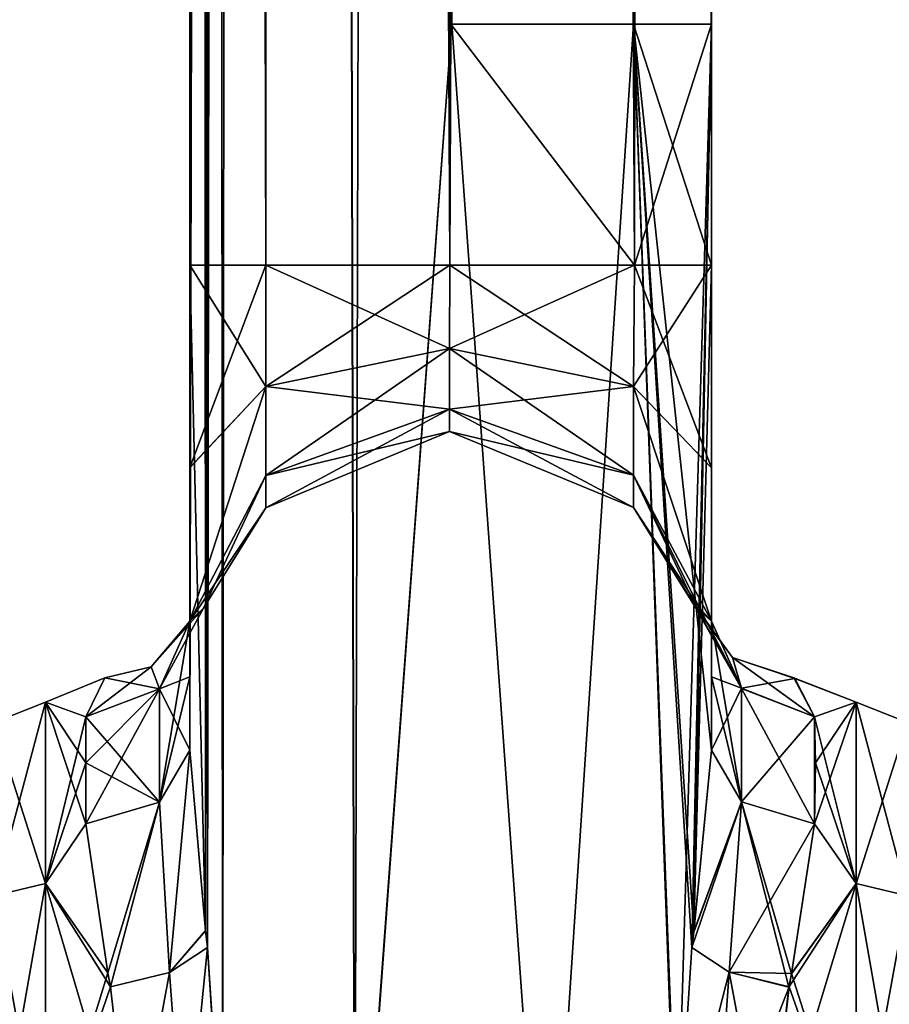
# Model space of a CAD drawing. Extents: x -23 to 1160, y -1999 to -1.
# Tile 20 of 254: x 48 to 90, y -1964 to -1916. Entities that reach past the tile are written whole.
import ezdxf

# ---------------------------------------------------------------- set-up
doc = ezdxf.new("R2010")
doc.units = 0
doc.header["$LTSCALE"] = 90.350045
for name, color, linetype in [('12', 7, 'CONTINUOUS'), ('17', 7, 'CONTINUOUS'), ('18', 7, 'CONTINUOUS'), ('23', 7, 'CONTINUOUS'), ('24', 7, 'CONTINUOUS'), ('27', 7, 'CONTINUOUS'), ('30', 7, 'CONTINUOUS'), ('31', 7, 'CONTINUOUS'), ('35', 7, 'CONTINUOUS'), ('37', 7, 'CONTINUOUS'), ('59', 7, 'CONTINUOUS'), ('60', 7, 'CONTINUOUS'), ('61', 7, 'CONTINUOUS'), ('62', 7, 'CONTINUOUS'), ('63', 7, 'CONTINUOUS'), ('71', 7, 'CONTINUOUS'), ('72', 7, 'CONTINUOUS'), ('73', 7, 'CONTINUOUS'), ('74', 7, 'CONTINUOUS'), ('75', 7, 'CONTINUOUS'), ('8', 7, 'CONTINUOUS')]:
    doc.layers.add(name, color=color, linetype=linetype)

msp = doc.modelspace()

# ---------------------------------------------------------------- linework, layer by layer
at = {"layer": '12', "linetype": 'CONTINUOUS'}
for points in [[(69.05, -83.45, 66), (77.795, -1916.55, 62.333), (73.669, -20, 65.115), (69.05, -83.45, 66)], [(73.669, -20, 65.115), (77.795, -1916.55, 62.333), (79.976, -28, 59.571), (73.669, -20, 65.115)], [(77.795, -1916.55, 62.333), (81.55, -1916.55, 53.5), (79.976, -28, 59.571), (77.795, -1916.55, 62.333)], [(79.976, -28, 59.571), (81.55, -1916.55, 53.5), (80.706, -39.011, 58.015), (79.976, -28, 59.571)], [(80.706, -39.011, 58.015), (81.55, -1916.55, 53.5), (80.793, -39.785, 57.784), (80.706, -39.011, 58.015)], [(81.55, -1916.55, 53.5), (81.55, -71.85, 53.5), (80.793, -39.785, 57.784), (81.55, -1916.55, 53.5)], [(69, -1916.55, 41), (69.05, -71.85, 41), (77.839, -1928.15, 44.612), (69, -1916.55, 41)], [(69.05, -71.85, 41), (77.903, -71.85, 44.675), (77.839, -1928.15, 44.612), (69.05, -71.85, 41)], [(81.55, -71.85, 53.5), (81.55, -1916.55, 53.5), (77.839, -1928.15, 44.612), (81.55, -71.85, 53.5)], [(77.903, -71.85, 44.675), (81.55, -71.85, 53.5), (77.839, -1928.15, 44.612), (77.903, -71.85, 44.675)], [(69.05, -1916.55, 66), (77.795, -1916.55, 62.333), (69.05, -83.45, 66), (69.05, -1916.55, 66)], [(68.95, -1928.15, 41), (69, -1916.55, 41), (77.839, -1928.15, 44.612), (68.95, -1928.15, 41)], [(81.55, -1916.55, 53.5), (81.55, -1928.15, 53.5), (77.839, -1928.15, 44.612), (81.55, -1916.55, 53.5)]]:
    msp.add_3dface(points, dxfattribs=at)
at = {"layer": '17', "linetype": 'CONTINUOUS'}
for points in [[(60.097, -1928.15, 44.675), (56.45, -1928.15, 53.5), (60.161, -71.85, 44.612), (60.097, -1928.15, 44.675)], [(60.161, -71.85, 44.612), (56.45, -1928.15, 53.5), (56.55, -83.45, 53.5), (60.161, -71.85, 44.612)], [(68.95, -1928.15, 41), (60.097, -1928.15, 44.675), (60.161, -71.85, 44.612), (68.95, -1928.15, 41)], [(69.05, -71.85, 41), (68.95, -1928.15, 41), (60.161, -71.85, 44.612), (69.05, -71.85, 41)], [(69, -1916.55, 41), (68.95, -1928.15, 41), (69.05, -71.85, 41), (69, -1916.55, 41)], [(56.55, -83.45, 53.5), (56.45, -1928.15, 53.5), (57.202, -1960.168, 57.769), (56.55, -83.45, 53.5)], [(57.292, -1960.973, 58.011), (58.024, -1972, 59.571), (56.55, -83.45, 53.5), (57.292, -1960.973, 58.011)], [(56.55, -83.45, 53.5), (58.024, -1972, 59.571), (60.162, -83.45, 62.29), (56.55, -83.45, 53.5)], [(57.202, -1960.168, 57.769), (57.292, -1960.973, 58.011), (56.55, -83.45, 53.5), (57.202, -1960.168, 57.769)], [(58.024, -1972, 59.571), (64.377, -1980, 65.133), (60.162, -83.45, 62.29), (58.024, -1972, 59.571)], [(64.377, -1980, 65.133), (69.05, -1916.55, 66), (60.162, -83.45, 62.29), (64.377, -1980, 65.133)], [(60.162, -83.45, 62.29), (69.05, -1916.55, 66), (69.05, -83.45, 66), (60.162, -83.45, 62.29)], [(73.62, -1980, 65.095), (69.05, -1916.55, 66), (64.377, -1980, 65.133), (73.62, -1980, 65.095)], [(77.795, -1916.55, 62.333), (69.05, -1916.55, 66), (73.62, -1980, 65.095), (77.795, -1916.55, 62.333)], [(79.979, -1975.891, 59.384), (77.795, -1916.55, 62.333), (73.62, -1980, 65.095), (79.979, -1975.891, 59.384)], [(81.55, -1951.488, 53.501), (81.55, -1928.15, 53.5), (77.795, -1916.55, 62.333), (81.55, -1951.488, 53.501)], [(81.55, -1951.488, 53.501), (77.795, -1916.55, 62.333), (80.69, -1960.237, 57.791), (81.55, -1951.488, 53.501)], [(77.795, -1916.55, 62.333), (81.55, -1928.15, 53.5), (81.55, -1916.55, 53.5), (77.795, -1916.55, 62.333)], [(80.69, -1960.237, 57.791), (77.795, -1916.55, 62.333), (80.606, -1960.986, 58.015), (80.69, -1960.237, 57.791)], [(80.606, -1960.986, 58.015), (77.795, -1916.55, 62.333), (79.876, -1972, 59.571), (80.606, -1960.986, 58.015)], [(79.876, -1972, 59.571), (77.795, -1916.55, 62.333), (79.979, -1975.891, 59.384), (79.876, -1972, 59.571)], [(56.45, -1951.49, 53.502), (57.202, -1960.168, 57.769), (56.45, -1928.15, 53.5), (56.45, -1951.49, 53.502)]]:
    msp.add_3dface(points, dxfattribs=at)
at = {"layer": '18', "linetype": 'CONTINUOUS'}
for points in [[(60.097, -1928.15, 21.325), (56.45, -71.85, 12.5), (56.55, -83.45, 12.5), (60.097, -1928.15, 21.325)], [(56.45, -71.85, 12.5), (60.097, -1928.15, 21.325), (60.161, -71.85, 21.388), (56.45, -71.85, 12.5)], [(60.097, -1928.15, 21.325), (68.95, -1928.15, 25), (60.161, -71.85, 21.388), (60.097, -1928.15, 21.325)], [(68.95, -1928.15, 25), (69, -1916.55, 25), (60.161, -71.85, 21.388), (68.95, -1928.15, 25)], [(60.161, -71.85, 21.388), (69, -1916.55, 25), (69.05, -71.85, 25), (60.161, -71.85, 21.388)], [(56.45, -1951.488, 12.5), (56.45, -1928.15, 12.5), (60.161, -83.45, 3.712), (56.45, -1951.488, 12.5)], [(57.202, -1960.174, 8.229), (56.45, -1951.488, 12.5), (60.161, -83.45, 3.712), (57.202, -1960.174, 8.229)], [(56.45, -1928.15, 12.5), (60.097, -1928.15, 21.325), (56.55, -83.45, 12.5), (56.45, -1928.15, 12.5)], [(60.161, -83.45, 3.712), (56.45, -1928.15, 12.5), (56.55, -83.45, 12.5), (60.161, -83.45, 3.712)], [(57.293, -1960.98, 7.988), (57.202, -1960.174, 8.229), (60.161, -83.45, 3.712), (57.293, -1960.98, 7.988)], [(58.024, -1972, 6.429), (57.293, -1960.98, 7.988), (60.161, -83.45, 3.712), (58.024, -1972, 6.429)], [(64.387, -1980, 0.862), (58.024, -1972, 6.429), (60.161, -83.45, 3.712), (64.387, -1980, 0.862)], [(69.05, -83.45), (64.387, -1980, 0.862), (60.161, -83.45, 3.712), (69.05, -83.45)], [(69.05, -1916.55), (64.387, -1980, 0.862), (69.05, -83.45), (69.05, -1916.55)], [(73.621, -1980, 0.905), (64.387, -1980, 0.862), (69.05, -1916.55), (73.621, -1980, 0.905)], [(77.795, -1916.55, 3.667), (73.621, -1980, 0.905), (69.05, -1916.55), (77.795, -1916.55, 3.667)], [(79.876, -1972, 6.429), (73.621, -1980, 0.905), (77.795, -1916.55, 3.667), (79.876, -1972, 6.429)], [(81.55, -1916.55, 12.5), (79.876, -1972, 6.429), (77.795, -1916.55, 3.667), (81.55, -1916.55, 12.5)], [(80.607, -1960.976, 7.987), (79.876, -1972, 6.429), (81.55, -1916.55, 12.5), (80.607, -1960.976, 7.987)], [(80.694, -1960.207, 8.218), (80.607, -1960.976, 7.987), (81.55, -1916.55, 12.5), (80.694, -1960.207, 8.218)], [(81.55, -1916.55, 12.5), (81.55, -1928.15, 12.5), (80.694, -1960.207, 8.218), (81.55, -1916.55, 12.5)], [(81.55, -1951.489, 12.499), (80.694, -1960.207, 8.218), (81.55, -1928.15, 12.5), (81.55, -1951.489, 12.499)]]:
    msp.add_3dface(points, dxfattribs=at)
at = {"layer": '23', "linetype": 'CONTINUOUS'}
for points in [[(81.55, -1937.893, 14.963), (81.55, -1951.489, 12.499), (81.55, -1928.15, 12.5), (81.55, -1937.893, 14.963)], [(81.55, -1951.488, 53.501), (81.55, -1947.952, 49.208), (81.55, -1928.15, 53.5), (81.55, -1951.488, 53.501)], [(81.55, -1928.15, 53.5), (81.55, -1947.952, 49.208), (81.55, -1937.898, 51.034), (81.55, -1928.15, 53.5)], [(81.55, -1947.962, 16.778), (81.55, -1951.489, 12.499), (81.55, -1937.893, 14.963), (81.55, -1947.962, 16.778)], [(81.55, -1945.277, 21.735), (81.55, -1947.962, 16.778), (81.55, -1937.893, 14.963), (81.55, -1945.277, 21.735)], [(81.55, -1947.952, 49.208), (81.55, -1945.277, 44.265), (81.55, -1937.898, 51.034), (81.55, -1947.952, 49.208)]]:
    msp.add_3dface(points, dxfattribs=at)
at = {"layer": '24', "linetype": 'CONTINUOUS'}
for points in [[(56.45, -1937.897, 51.035), (56.45, -1951.49, 53.502), (56.45, -1928.15, 53.5), (56.45, -1937.897, 51.035)], [(56.45, -1951.488, 12.5), (56.45, -1947.954, 16.79), (56.45, -1928.15, 12.5), (56.45, -1951.488, 12.5)], [(56.45, -1928.15, 12.5), (56.45, -1947.954, 16.79), (56.45, -1937.887, 14.96), (56.45, -1928.15, 12.5)], [(56.45, -1947.954, 16.79), (56.45, -1945.277, 21.735), (56.45, -1937.887, 14.96), (56.45, -1947.954, 16.79)], [(56.45, -1947.96, 49.22), (56.45, -1951.49, 53.502), (56.45, -1937.897, 51.035), (56.45, -1947.96, 49.22)], [(56.45, -1945.277, 44.265), (56.45, -1947.96, 49.22), (56.45, -1937.897, 51.035), (56.45, -1945.277, 44.265)]]:
    msp.add_3dface(points, dxfattribs=at)
at = {"layer": '27', "linetype": 'CONTINUOUS'}
for points in [[(88.5, -1949.172, 40.407), (88.5, -1949.171, 25.594), (85.515, -1948.002, 32.713), (88.5, -1949.172, 40.407)], [(85.515, -1948.002, 32.713), (88.5, -1949.171, 25.594), (85.555, -1948.035, 31.696), (85.515, -1948.002, 32.713)], [(86.5, -1949.885, 42.323), (88.5, -1949.172, 40.407), (85.515, -1948.002, 32.713), (86.5, -1949.885, 42.323)], [(85.555, -1948.035, 31.696), (88.5, -1949.171, 25.594), (86.5, -1949.885, 23.677), (85.555, -1948.035, 31.696)], [(88.5, -1949.171, 25.594), (88.5, -1957.896, 13.581), (86.5, -1949.885, 23.677), (88.5, -1949.171, 25.594)], [(88.5, -1957.901, 52.422), (88.5, -1949.172, 40.407), (86.5, -1955.024, 49.966), (88.5, -1957.901, 52.422)], [(86.5, -1955.024, 49.966), (88.5, -1949.172, 40.407), (86.55, -1952.089, 46.399), (86.5, -1955.024, 49.966)], [(86.55, -1952.089, 46.399), (88.5, -1949.172, 40.407), (86.5, -1949.885, 42.323), (86.55, -1952.089, 46.399)], [(86.5, -1949.885, 23.677), (88.5, -1957.896, 13.581), (86.55, -1952.096, 19.59), (86.5, -1949.885, 23.677)], [(86.55, -1952.096, 19.59), (88.5, -1957.896, 13.581), (86.5, -1955.024, 16.034), (86.55, -1952.096, 19.59)], [(85.389, -1962.252, 54.931), (88.5, -1957.901, 52.422), (86.5, -1955.024, 49.966), (85.389, -1962.252, 54.931)], [(86.5, -1955.024, 16.034), (88.5, -1957.896, 13.581), (85.394, -1962.227, 11.08), (86.5, -1955.024, 16.034)], [(84.247, -1972, 57), (88.5, -1972, 57), (88.5, -1957.901, 52.422), (84.247, -1972, 57)], [(84.247, -1972, 57), (88.5, -1957.901, 52.422), (85.274, -1962.883, 55.201), (84.247, -1972, 57)], [(85.274, -1962.883, 55.201), (88.5, -1957.901, 52.422), (85.389, -1962.252, 54.931), (85.274, -1962.883, 55.201)], [(88.5, -1957.896, 13.581), (88.5, -1972, 9), (85.394, -1962.227, 11.08), (88.5, -1957.896, 13.581)], [(85.394, -1962.227, 11.08), (88.5, -1972, 9), (85.275, -1962.876, 10.802), (85.394, -1962.227, 11.08)], [(88.5, -1972, 9), (84.247, -1972, 9), (85.275, -1962.876, 10.802), (88.5, -1972, 9)]]:
    msp.add_3dface(points, dxfattribs=at)
at = {"layer": '30', "linetype": 'CONTINUOUS'}
for points in [[(49.5, -1949.172, 25.593), (49.5, -1949.171, 40.406), (52.355, -1948, 32.985), (49.5, -1949.172, 25.593)], [(52.355, -1948, 32.985), (49.5, -1949.171, 40.406), (51.45, -1949.885, 42.323), (52.355, -1948, 32.985)], [(51.45, -1949.885, 23.677), (49.5, -1949.172, 25.593), (52.355, -1948, 32.985), (51.45, -1949.885, 23.677)], [(49.5, -1949.171, 40.406), (49.5, -1957.896, 52.419), (51.45, -1949.885, 42.323), (49.5, -1949.171, 40.406)], [(49.5, -1957.901, 13.578), (49.5, -1949.172, 25.593), (51.45, -1955.024, 16.034), (49.5, -1957.901, 13.578)], [(51.45, -1955.024, 16.034), (49.5, -1949.172, 25.593), (51.45, -1952.089, 19.601), (51.45, -1955.024, 16.034)], [(51.45, -1952.089, 19.601), (49.5, -1949.172, 25.593), (51.45, -1949.885, 23.677), (51.45, -1952.089, 19.601)], [(51.45, -1949.885, 42.323), (49.5, -1957.896, 52.419), (51.45, -1952.095, 46.409), (51.45, -1949.885, 42.323)], [(51.45, -1952.095, 46.409), (49.5, -1957.896, 52.419), (51.45, -1955.024, 49.966), (51.45, -1952.095, 46.409)], [(51.45, -1955.024, 49.966), (49.5, -1957.896, 52.419), (52.499, -1962.196, 54.906), (51.45, -1955.024, 49.966)], [(52.5, -1962.2, 11.092), (49.5, -1957.901, 13.578), (51.45, -1955.024, 16.034), (52.5, -1962.2, 11.092)], [(49.5, -1957.896, 52.419), (49.5, -1972, 57), (52.499, -1962.196, 54.906), (49.5, -1957.896, 52.419)], [(53.653, -1972, 9), (49.5, -1972, 9), (49.5, -1957.901, 13.578), (53.653, -1972, 9)], [(53.653, -1972, 9), (49.5, -1957.901, 13.578), (52.625, -1962.877, 10.801), (53.653, -1972, 9)], [(52.625, -1962.877, 10.801), (49.5, -1957.901, 13.578), (52.5, -1962.2, 11.092), (52.625, -1962.877, 10.801)], [(52.499, -1962.196, 54.906), (49.5, -1972, 57), (52.624, -1962.873, 55.197), (52.499, -1962.196, 54.906)], [(49.5, -1972, 57), (53.653, -1972, 57), (52.624, -1962.873, 55.197), (49.5, -1972, 57)]]:
    msp.add_3dface(points, dxfattribs=at)
at = {"layer": '31', "linetype": 'CONTINUOUS'}
for points in [[(56.45, -1937.897, 51.035), (56.45, -1928.15, 53.5), (60.097, -1933.988, 43.111), (56.45, -1937.897, 51.035)], [(56.45, -1928.15, 53.5), (60.097, -1928.15, 44.675), (60.097, -1933.988, 43.111), (56.45, -1928.15, 53.5)], [(56.45, -1928.15, 12.5), (56.45, -1937.887, 14.96), (60.097, -1928.15, 21.325), (56.45, -1928.15, 12.5)], [(60.097, -1928.15, 21.325), (56.45, -1937.887, 14.96), (60.097, -1933.988, 22.889), (60.097, -1928.15, 21.325)], [(68.95, -1928.15, 25), (60.097, -1928.15, 21.325), (60.097, -1933.988, 22.889), (68.95, -1928.15, 25)], [(68.948, -1932.15, 26.072), (68.95, -1928.15, 25), (60.097, -1933.988, 22.889), (68.948, -1932.15, 26.072)], [(60.097, -1928.15, 44.675), (68.95, -1928.15, 41), (68.942, -1932.15, 39.928), (60.097, -1928.15, 44.675)], [(60.097, -1928.15, 44.675), (68.942, -1932.15, 39.928), (60.097, -1933.988, 43.111), (60.097, -1928.15, 44.675)], [(68.95, -1928.15, 41), (77.789, -1933.981, 43.099), (68.942, -1932.15, 39.928), (68.95, -1928.15, 41)], [(77.839, -1928.15, 21.388), (68.95, -1928.15, 25), (68.948, -1932.15, 26.072), (77.839, -1928.15, 21.388)], [(77.789, -1933.981, 22.901), (77.839, -1928.15, 21.388), (68.948, -1932.15, 26.072), (77.789, -1933.981, 22.901)], [(68.95, -1928.15, 41), (77.839, -1928.15, 44.612), (77.789, -1933.981, 43.099), (68.95, -1928.15, 41)], [(81.55, -1937.893, 14.963), (81.55, -1928.15, 12.5), (77.789, -1933.981, 22.901), (81.55, -1937.893, 14.963)], [(81.55, -1928.15, 12.5), (77.839, -1928.15, 21.388), (77.789, -1933.981, 22.901), (81.55, -1928.15, 12.5)], [(77.839, -1928.15, 44.612), (81.55, -1937.898, 51.034), (77.789, -1933.981, 43.099), (77.839, -1928.15, 44.612)], [(81.55, -1928.15, 53.5), (81.55, -1937.898, 51.034), (77.839, -1928.15, 44.612), (81.55, -1928.15, 53.5)], [(68.942, -1932.15, 39.928), (68.943, -1935.078, 37), (60.097, -1933.988, 43.111), (68.942, -1932.15, 39.928)], [(68.947, -1935.078, 29), (68.948, -1932.15, 26.072), (60.097, -1938.261, 27.162), (68.947, -1935.078, 29)], [(68.948, -1932.15, 26.072), (60.097, -1933.988, 22.889), (60.097, -1938.261, 27.162), (68.948, -1932.15, 26.072)], [(77.789, -1933.981, 43.099), (77.789, -1938.249, 38.831), (68.942, -1932.15, 39.928), (77.789, -1933.981, 43.099)], [(68.942, -1932.15, 39.928), (77.789, -1938.249, 38.831), (68.943, -1935.078, 37), (68.942, -1932.15, 39.928)], [(68.947, -1935.078, 29), (77.789, -1933.981, 22.901), (68.948, -1932.15, 26.072), (68.947, -1935.078, 29)], [(56.45, -1945.277, 44.265), (56.45, -1937.897, 51.035), (60.097, -1933.988, 43.111), (56.45, -1945.277, 44.265)], [(60.097, -1938.261, 38.838), (56.45, -1945.277, 44.265), (60.097, -1933.988, 43.111), (60.097, -1938.261, 38.838)], [(56.45, -1937.887, 14.96), (56.45, -1945.277, 21.735), (60.097, -1933.988, 22.889), (56.45, -1937.887, 14.96)], [(60.097, -1933.988, 22.889), (56.45, -1945.277, 21.735), (60.097, -1938.261, 27.162), (60.097, -1933.988, 22.889)], [(68.943, -1935.078, 37), (60.097, -1938.261, 38.838), (60.097, -1933.988, 43.111), (68.943, -1935.078, 37)], [(77.789, -1938.249, 27.169), (77.789, -1933.981, 22.901), (68.947, -1935.078, 29), (77.789, -1938.249, 27.169)], [(81.55, -1945.277, 21.735), (81.55, -1937.893, 14.963), (77.789, -1933.981, 22.901), (81.55, -1945.277, 21.735)], [(77.789, -1938.249, 27.169), (81.55, -1945.277, 21.735), (77.789, -1933.981, 22.901), (77.789, -1938.249, 27.169)], [(81.55, -1937.898, 51.034), (81.55, -1945.277, 44.265), (77.789, -1933.981, 43.099), (81.55, -1937.898, 51.034)], [(77.789, -1933.981, 43.099), (81.55, -1945.277, 44.265), (77.789, -1938.249, 38.831), (77.789, -1933.981, 43.099)], [(68.943, -1935.078, 37), (68.945, -1936.15, 33), (60.097, -1938.261, 38.838), (68.943, -1935.078, 37)], [(68.945, -1936.15, 33), (68.947, -1935.078, 29), (60.097, -1939.825, 33), (68.945, -1936.15, 33)], [(68.947, -1935.078, 29), (60.097, -1938.261, 27.162), (60.097, -1939.825, 33), (68.947, -1935.078, 29)], [(77.789, -1938.249, 38.831), (77.789, -1939.811, 33), (68.943, -1935.078, 37), (77.789, -1938.249, 38.831)], [(68.943, -1935.078, 37), (77.789, -1939.811, 33), (68.945, -1936.15, 33), (68.943, -1935.078, 37)], [(68.945, -1936.15, 33), (77.789, -1938.249, 27.169), (68.947, -1935.078, 29), (68.945, -1936.15, 33)], [(68.945, -1936.15, 33), (60.097, -1939.825, 33), (60.097, -1938.261, 38.838), (68.945, -1936.15, 33)], [(77.789, -1939.811, 33), (77.789, -1938.249, 27.169), (68.945, -1936.15, 33), (77.789, -1939.811, 33)], [(60.097, -1939.825, 33), (56.45, -1945.277, 44.265), (60.097, -1938.261, 38.838), (60.097, -1939.825, 33)], [(56.45, -1945.277, 21.735), (57.109, -1944.646, 32.98), (60.097, -1938.261, 27.162), (56.45, -1945.277, 21.735)], [(60.097, -1938.261, 27.162), (57.109, -1944.646, 32.98), (60.097, -1939.825, 33), (60.097, -1938.261, 27.162)], [(80.811, -1944.612, 31.259), (81.55, -1945.277, 21.735), (77.789, -1938.249, 27.169), (80.811, -1944.612, 31.259)], [(81.55, -1945.277, 44.265), (80.951, -1944.617, 37.244), (77.789, -1938.249, 38.831), (81.55, -1945.277, 44.265)], [(77.789, -1939.811, 33), (80.811, -1944.612, 31.259), (77.789, -1938.249, 27.169), (77.789, -1939.811, 33)], [(77.789, -1938.249, 38.831), (80.951, -1944.617, 37.244), (77.789, -1939.811, 33), (77.789, -1938.249, 38.831)], [(57.109, -1944.646, 32.98), (56.45, -1945.277, 44.265), (60.097, -1939.825, 33), (57.109, -1944.646, 32.98)], [(80.78, -1944.613, 32.843), (80.811, -1944.612, 31.259), (77.789, -1939.811, 33), (80.78, -1944.613, 32.843)], [(80.951, -1944.617, 37.244), (80.78, -1944.613, 32.843), (77.789, -1939.811, 33), (80.951, -1944.617, 37.244)]]:
    msp.add_3dface(points, dxfattribs=at)
at = {"layer": '35', "linetype": 'CONTINUOUS'}
for points in [[(88.5, -1957.896, 13.581), (88.5, -1949.171, 25.594), (90.975, -1958.496, 14.413), (88.5, -1957.896, 13.581)], [(88.5, -1949.171, 25.594), (88.5, -1949.172, 40.407), (90.975, -1950.15, 25.9), (88.5, -1949.171, 25.594)], [(88.5, -1949.171, 25.594), (90.975, -1950.15, 25.9), (90.975, -1958.496, 14.413), (88.5, -1949.171, 25.594)], [(88.5, -1949.172, 40.407), (88.5, -1957.901, 52.422), (90.975, -1950.15, 40.1), (88.5, -1949.172, 40.407)], [(88.5, -1949.172, 40.407), (90.975, -1950.15, 40.1), (90.975, -1950.15, 25.9), (88.5, -1949.172, 40.407)], [(88.5, -1957.901, 52.422), (90.975, -1958.496, 51.587), (90.975, -1950.15, 40.1), (88.5, -1957.901, 52.422)], [(88.5, -1972, 9), (88.5, -1957.896, 13.581), (90.975, -1972, 10.025), (88.5, -1972, 9)], [(90.975, -1972, 10.025), (88.5, -1957.896, 13.581), (90.975, -1958.496, 14.413), (90.975, -1972, 10.025)], [(88.5, -1957.901, 52.422), (88.5, -1972, 57), (90.975, -1958.496, 51.587), (88.5, -1957.901, 52.422)], [(88.5, -1972, 57), (90.975, -1972, 55.975), (90.975, -1958.496, 51.587), (88.5, -1972, 57)]]:
    msp.add_3dface(points, dxfattribs=at)
at = {"layer": '37', "linetype": 'CONTINUOUS'}
for points in [[(49.5, -1957.896, 52.419), (49.5, -1949.171, 40.406), (47.025, -1958.496, 51.587), (49.5, -1957.896, 52.419)], [(49.5, -1949.171, 40.406), (49.5, -1949.172, 25.593), (47.025, -1950.15, 40.1), (49.5, -1949.171, 40.406)], [(49.5, -1949.171, 40.406), (47.025, -1950.15, 40.1), (47.025, -1958.496, 51.587), (49.5, -1949.171, 40.406)], [(49.5, -1949.172, 25.593), (49.5, -1957.901, 13.578), (47.025, -1950.15, 25.9), (49.5, -1949.172, 25.593)], [(49.5, -1949.172, 25.593), (47.025, -1950.15, 25.9), (47.025, -1950.15, 40.1), (49.5, -1949.172, 25.593)], [(49.5, -1957.901, 13.578), (47.025, -1958.496, 14.413), (47.025, -1950.15, 25.9), (49.5, -1957.901, 13.578)], [(49.5, -1972, 57), (49.5, -1957.896, 52.419), (47.025, -1972, 55.975), (49.5, -1972, 57)], [(47.025, -1972, 55.975), (49.5, -1957.896, 52.419), (47.025, -1958.496, 51.587), (47.025, -1972, 55.975)], [(49.5, -1957.901, 13.578), (49.5, -1972, 9), (47.025, -1958.496, 14.413), (49.5, -1957.901, 13.578)], [(49.5, -1972, 9), (47.025, -1972, 10.025), (47.025, -1958.496, 14.413), (49.5, -1972, 9)]]:
    msp.add_3dface(points, dxfattribs=at)
at = {"layer": '59', "linetype": 'CONTINUOUS'}
for points in [[(81.55, -1951.488, 53.501), (80.69, -1960.237, 57.791), (82.983, -1953.966, 51.023), (81.55, -1951.488, 53.501)], [(80.69, -1960.237, 57.791), (80.606, -1960.986, 58.015), (82.983, -1953.966, 51.023), (80.69, -1960.237, 57.791)], [(82.983, -1953.966, 51.023), (80.606, -1960.986, 58.015), (82.39, -1962.169, 55.912), (82.983, -1953.966, 51.023)], [(85.274, -1962.883, 55.201), (82.983, -1953.966, 51.023), (82.39, -1962.169, 55.912), (85.274, -1962.883, 55.201)], [(85.274, -1962.883, 55.201), (85.389, -1962.252, 54.931), (82.983, -1953.966, 51.023), (85.274, -1962.883, 55.201)], [(85.389, -1962.252, 54.931), (86.5, -1955.024, 49.966), (82.983, -1953.966, 51.023), (85.389, -1962.252, 54.931)], [(80.606, -1960.986, 58.015), (79.876, -1972, 59.571), (82.39, -1962.169, 55.912), (80.606, -1960.986, 58.015)], [(82.39, -1962.169, 55.912), (79.876, -1972, 59.571), (81.712, -1972, 57.691), (82.39, -1962.169, 55.912)], [(84.247, -1972, 57), (82.39, -1962.169, 55.912), (81.712, -1972, 57.691), (84.247, -1972, 57)], [(84.247, -1972, 57), (85.274, -1962.883, 55.201), (82.39, -1962.169, 55.912), (84.247, -1972, 57)]]:
    msp.add_3dface(points, dxfattribs=at)
at = {"layer": '60', "linetype": 'CONTINUOUS'}
for points in [[(81.55, -1945.277, 44.265), (81.55, -1947.952, 49.208), (82.983, -1953.966, 51.023), (81.55, -1945.277, 44.265)], [(82.997, -1948.519, 42.898), (81.55, -1945.277, 44.265), (82.983, -1953.966, 51.023), (82.997, -1948.519, 42.898)], [(81.55, -1947.952, 49.208), (81.55, -1951.488, 53.501), (82.983, -1953.966, 51.023), (81.55, -1947.952, 49.208)], [(86.5, -1955.024, 49.966), (82.997, -1948.519, 42.898), (82.983, -1953.966, 51.023), (86.5, -1955.024, 49.966)], [(86.5, -1955.024, 49.966), (86.5, -1949.885, 42.323), (82.997, -1948.519, 42.898), (86.5, -1955.024, 49.966)], [(86.5, -1955.024, 49.966), (86.55, -1952.089, 46.399), (86.5, -1949.885, 42.323), (86.5, -1955.024, 49.966)]]:
    msp.add_3dface(points, dxfattribs=at)
at = {"layer": '61', "linetype": 'CONTINUOUS'}
for points in [[(80.811, -1944.612, 31.259), (80.78, -1944.613, 32.843), (82.55, -1947.027, 32.998), (80.811, -1944.612, 31.259)], [(80.78, -1944.613, 32.843), (80.951, -1944.617, 37.244), (82.997, -1948.519, 42.898), (80.78, -1944.613, 32.843)], [(82.55, -1947.027, 32.998), (80.78, -1944.613, 32.843), (82.997, -1948.519, 42.898), (82.55, -1947.027, 32.998)], [(81.55, -1945.277, 21.735), (80.811, -1944.612, 31.259), (82.983, -1948.506, 23.096), (81.55, -1945.277, 21.735)], [(82.983, -1948.506, 23.096), (80.811, -1944.612, 31.259), (82.55, -1947.027, 32.998), (82.983, -1948.506, 23.096)], [(80.951, -1944.617, 37.244), (81.55, -1945.277, 44.265), (82.997, -1948.519, 42.898), (80.951, -1944.617, 37.244)], [(86.5, -1949.885, 42.323), (85.515, -1948.002, 32.713), (82.55, -1947.027, 32.998), (86.5, -1949.885, 42.323)], [(86.5, -1949.885, 42.323), (82.55, -1947.027, 32.998), (82.997, -1948.519, 42.898), (86.5, -1949.885, 42.323)], [(85.515, -1948.002, 32.713), (85.555, -1948.035, 31.696), (82.55, -1947.027, 32.998), (85.515, -1948.002, 32.713)], [(85.555, -1948.035, 31.696), (82.983, -1948.506, 23.096), (82.55, -1947.027, 32.998), (85.555, -1948.035, 31.696)], [(85.555, -1948.035, 31.696), (86.5, -1949.885, 23.677), (82.983, -1948.506, 23.096), (85.555, -1948.035, 31.696)]]:
    msp.add_3dface(points, dxfattribs=at)
at = {"layer": '62', "linetype": 'CONTINUOUS'}
for points in [[(81.55, -1947.962, 16.778), (81.55, -1945.277, 21.735), (82.983, -1948.506, 23.096), (81.55, -1947.962, 16.778)], [(81.55, -1951.489, 12.499), (81.55, -1947.962, 16.778), (82.983, -1948.506, 23.096), (81.55, -1951.489, 12.499)], [(82.997, -1953.976, 14.987), (81.55, -1951.489, 12.499), (82.983, -1948.506, 23.096), (82.997, -1953.976, 14.987)], [(86.5, -1949.885, 23.677), (82.997, -1953.976, 14.987), (82.983, -1948.506, 23.096), (86.5, -1949.885, 23.677)], [(86.5, -1949.885, 23.677), (86.5, -1955.024, 16.034), (82.997, -1953.976, 14.987), (86.5, -1949.885, 23.677)], [(86.5, -1949.885, 23.677), (86.55, -1952.096, 19.59), (86.5, -1955.024, 16.034), (86.5, -1949.885, 23.677)]]:
    msp.add_3dface(points, dxfattribs=at)
at = {"layer": '63', "linetype": 'CONTINUOUS'}
for points in [[(80.694, -1960.207, 8.218), (81.55, -1951.489, 12.499), (82.997, -1953.976, 14.987), (80.694, -1960.207, 8.218)], [(80.607, -1960.976, 7.987), (80.694, -1960.207, 8.218), (82.997, -1953.976, 14.987), (80.607, -1960.976, 7.987)], [(82.388, -1962.169, 10.087), (80.607, -1960.976, 7.987), (82.997, -1953.976, 14.987), (82.388, -1962.169, 10.087)], [(86.5, -1955.024, 16.034), (82.388, -1962.169, 10.087), (82.997, -1953.976, 14.987), (86.5, -1955.024, 16.034)], [(86.5, -1955.024, 16.034), (85.394, -1962.227, 11.08), (82.388, -1962.169, 10.087), (86.5, -1955.024, 16.034)], [(79.876, -1972, 6.429), (80.607, -1960.976, 7.987), (82.388, -1962.169, 10.087), (79.876, -1972, 6.429)], [(81.713, -1972, 8.309), (79.876, -1972, 6.429), (82.388, -1962.169, 10.087), (81.713, -1972, 8.309)], [(85.275, -1962.876, 10.802), (81.713, -1972, 8.309), (82.388, -1962.169, 10.087), (85.275, -1962.876, 10.802)], [(85.394, -1962.227, 11.08), (85.275, -1962.876, 10.802), (82.388, -1962.169, 10.087), (85.394, -1962.227, 11.08)], [(85.275, -1962.876, 10.802), (84.247, -1972, 9), (81.713, -1972, 8.309), (85.275, -1962.876, 10.802)]]:
    msp.add_3dface(points, dxfattribs=at)
at = {"layer": '71', "linetype": 'CONTINUOUS'}
for points in [[(54.986, -1953.989, 14.999), (56.45, -1951.488, 12.5), (55.469, -1962.186, 10.113), (54.986, -1953.989, 14.999)], [(56.45, -1951.488, 12.5), (57.202, -1960.174, 8.229), (55.469, -1962.186, 10.113), (56.45, -1951.488, 12.5)], [(52.5, -1962.2, 11.092), (51.45, -1955.024, 16.034), (54.986, -1953.989, 14.999), (52.5, -1962.2, 11.092)], [(52.625, -1962.877, 10.801), (52.5, -1962.2, 11.092), (54.986, -1953.989, 14.999), (52.625, -1962.877, 10.801)], [(52.625, -1962.877, 10.801), (54.986, -1953.989, 14.999), (55.469, -1962.186, 10.113), (52.625, -1962.877, 10.801)], [(57.202, -1960.174, 8.229), (57.293, -1960.98, 7.988), (55.469, -1962.186, 10.113), (57.202, -1960.174, 8.229)], [(55.469, -1962.186, 10.113), (57.293, -1960.98, 7.988), (56.187, -1972, 8.309), (55.469, -1962.186, 10.113)], [(57.293, -1960.98, 7.988), (58.024, -1972, 6.429), (56.187, -1972, 8.309), (57.293, -1960.98, 7.988)], [(53.653, -1972, 9), (52.625, -1962.877, 10.801), (55.469, -1962.186, 10.113), (53.653, -1972, 9)], [(53.653, -1972, 9), (55.469, -1962.186, 10.113), (56.187, -1972, 8.309), (53.653, -1972, 9)]]:
    msp.add_3dface(points, dxfattribs=at)
at = {"layer": '72', "linetype": 'CONTINUOUS'}
for points in [[(54.985, -1948.535, 23.108), (56.45, -1945.277, 21.735), (54.986, -1953.989, 14.999), (54.985, -1948.535, 23.108)], [(56.45, -1945.277, 21.735), (56.45, -1947.954, 16.79), (54.986, -1953.989, 14.999), (56.45, -1945.277, 21.735)], [(56.45, -1947.954, 16.79), (56.45, -1951.488, 12.5), (54.986, -1953.989, 14.999), (56.45, -1947.954, 16.79)], [(51.45, -1955.024, 16.034), (51.45, -1952.089, 19.601), (54.985, -1948.535, 23.108), (51.45, -1955.024, 16.034)], [(51.45, -1955.024, 16.034), (54.985, -1948.535, 23.108), (54.986, -1953.989, 14.999), (51.45, -1955.024, 16.034)], [(51.45, -1952.089, 19.601), (51.45, -1949.885, 23.677), (54.985, -1948.535, 23.108), (51.45, -1952.089, 19.601)]]:
    msp.add_3dface(points, dxfattribs=at)
at = {"layer": '73', "linetype": 'CONTINUOUS'}
for points in [[(57.109, -1944.646, 32.98), (56.45, -1945.277, 21.735), (54.592, -1947.48, 33), (57.109, -1944.646, 32.98)], [(54.986, -1948.535, 42.892), (57.109, -1944.646, 32.98), (54.592, -1947.48, 33), (54.986, -1948.535, 42.892)], [(56.45, -1945.277, 44.265), (57.109, -1944.646, 32.98), (54.986, -1948.535, 42.892), (56.45, -1945.277, 44.265)], [(54.592, -1947.48, 33), (56.45, -1945.277, 21.735), (54.985, -1948.535, 23.108), (54.592, -1947.48, 33)], [(52.355, -1948, 32.985), (51.45, -1949.885, 42.323), (54.592, -1947.48, 33), (52.355, -1948, 32.985)], [(51.45, -1949.885, 42.323), (54.986, -1948.535, 42.892), (54.592, -1947.48, 33), (51.45, -1949.885, 42.323)], [(52.355, -1948, 32.985), (54.592, -1947.48, 33), (54.985, -1948.535, 23.108), (52.355, -1948, 32.985)], [(51.45, -1949.885, 23.677), (52.355, -1948, 32.985), (54.985, -1948.535, 23.108), (51.45, -1949.885, 23.677)]]:
    msp.add_3dface(points, dxfattribs=at)
at = {"layer": '74', "linetype": 'CONTINUOUS'}
for points in [[(56.45, -1947.96, 49.22), (56.45, -1945.277, 44.265), (54.986, -1948.535, 42.892), (56.45, -1947.96, 49.22)], [(56.45, -1951.49, 53.502), (56.45, -1947.96, 49.22), (54.986, -1948.535, 42.892), (56.45, -1951.49, 53.502)], [(51.45, -1949.885, 42.323), (54.985, -1953.989, 51.001), (54.986, -1948.535, 42.892), (51.45, -1949.885, 42.323)], [(54.985, -1953.989, 51.001), (56.45, -1951.49, 53.502), (54.986, -1948.535, 42.892), (54.985, -1953.989, 51.001)], [(51.45, -1949.885, 42.323), (51.45, -1952.095, 46.409), (54.985, -1953.989, 51.001), (51.45, -1949.885, 42.323)], [(51.45, -1952.095, 46.409), (51.45, -1955.024, 49.966), (54.985, -1953.989, 51.001), (51.45, -1952.095, 46.409)]]:
    msp.add_3dface(points, dxfattribs=at)
at = {"layer": '75', "linetype": 'CONTINUOUS'}
for points in [[(55.469, -1962.186, 55.887), (56.45, -1951.49, 53.502), (54.985, -1953.989, 51.001), (55.469, -1962.186, 55.887)], [(57.202, -1960.168, 57.769), (56.45, -1951.49, 53.502), (55.469, -1962.186, 55.887), (57.202, -1960.168, 57.769)], [(51.45, -1955.024, 49.966), (52.499, -1962.196, 54.906), (54.985, -1953.989, 51.001), (51.45, -1955.024, 49.966)], [(52.499, -1962.196, 54.906), (52.624, -1962.873, 55.197), (54.985, -1953.989, 51.001), (52.499, -1962.196, 54.906)], [(52.624, -1962.873, 55.197), (55.469, -1962.186, 55.887), (54.985, -1953.989, 51.001), (52.624, -1962.873, 55.197)], [(57.292, -1960.973, 58.011), (57.202, -1960.168, 57.769), (55.469, -1962.186, 55.887), (57.292, -1960.973, 58.011)], [(56.188, -1972, 57.691), (57.292, -1960.973, 58.011), (55.469, -1962.186, 55.887), (56.188, -1972, 57.691)], [(58.024, -1972, 59.571), (57.292, -1960.973, 58.011), (56.188, -1972, 57.691), (58.024, -1972, 59.571)], [(52.624, -1962.873, 55.197), (53.653, -1972, 57), (55.469, -1962.186, 55.887), (52.624, -1962.873, 55.197)], [(53.653, -1972, 57), (56.188, -1972, 57.691), (55.469, -1962.186, 55.887), (53.653, -1972, 57)]]:
    msp.add_3dface(points, dxfattribs=at)
at = {"layer": '8', "linetype": 'CONTINUOUS'}
for points in [[(77.795, -1916.55, 3.667), (69.05, -1916.55), (73.67, -20, 0.885), (77.795, -1916.55, 3.667)], [(69.05, -1916.55), (69.05, -83.45), (73.67, -20, 0.885), (69.05, -1916.55)], [(79.976, -28, 6.429), (77.795, -1916.55, 3.667), (73.67, -20, 0.885), (79.976, -28, 6.429)], [(80.722, -39.168, 8.026), (77.795, -1916.55, 3.667), (79.976, -28, 6.429), (80.722, -39.168, 8.026)], [(80.872, -40.461, 8.438), (77.795, -1916.55, 3.667), (80.722, -39.168, 8.026), (80.872, -40.461, 8.438)], [(81.55, -48.512, 12.5), (77.795, -1916.55, 3.667), (80.872, -40.461, 8.438), (81.55, -48.512, 12.5)], [(81.55, -48.512, 12.5), (81.55, -71.85, 12.5), (77.795, -1916.55, 3.667), (81.55, -48.512, 12.5)], [(69.05, -71.85, 25), (69, -1916.55, 25), (77.839, -1928.15, 21.388), (69.05, -71.85, 25)], [(77.903, -71.85, 21.325), (69.05, -71.85, 25), (77.839, -1928.15, 21.388), (77.903, -71.85, 21.325)], [(81.55, -71.85, 12.5), (81.55, -1916.55, 12.5), (77.795, -1916.55, 3.667), (81.55, -71.85, 12.5)], [(81.55, -1928.15, 12.5), (77.903, -71.85, 21.325), (77.839, -1928.15, 21.388), (81.55, -1928.15, 12.5)], [(81.55, -1928.15, 12.5), (81.55, -1916.55, 12.5), (77.903, -71.85, 21.325), (81.55, -1928.15, 12.5)], [(81.55, -1916.55, 12.5), (81.55, -71.85, 12.5), (77.903, -71.85, 21.325), (81.55, -1916.55, 12.5)], [(69, -1916.55, 25), (68.95, -1928.15, 25), (77.839, -1928.15, 21.388), (69, -1916.55, 25)]]:
    msp.add_3dface(points, dxfattribs=at)

doc.saveas('drawing.dxf')
